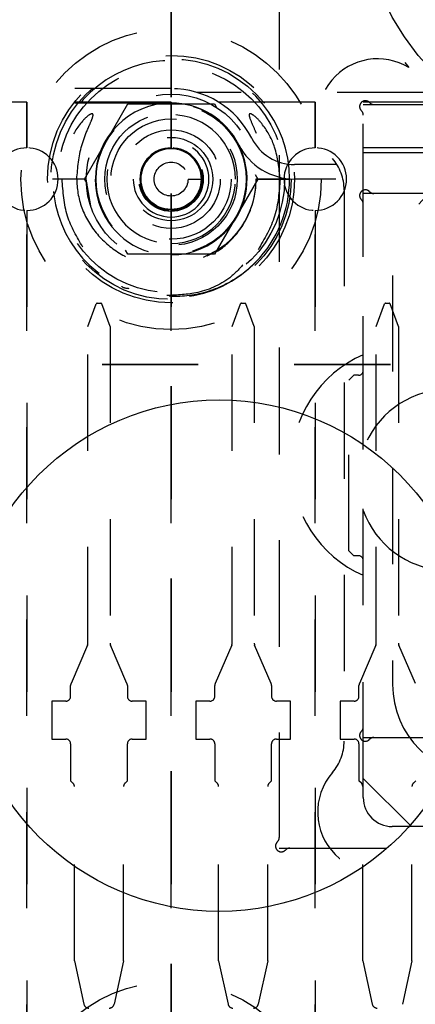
# Model space of a CAD drawing. Header units: inches. Extents: x 1880 to 2363, y -453 to -54.
# Tile 81 of 256: x 1899.22 to 1899.632, y -420.597 to -419.575. Entities that reach past the tile are written whole.
import ezdxf

# ---------------------------------------------------------------- set-up
doc = ezdxf.new("R2010")
doc.units = ezdxf.units.IN
doc.header["$LTSCALE"] = 0.5
doc.header["$MEASUREMENT"] = 0
doc.linetypes.add('HIDDEN', pattern=[0.225, 0.15, -0.075])
doc.linetypes.add('PHANTOM', pattern=[0.25, 0.125, -0.025, 0.025, -0.025, 0.025, -0.025])
doc.layers.add('SID-M-H', color=4, linetype='HIDDEN')
doc.layers.add('SID-M-S', color=105, linetype='Continuous')

msp = doc.modelspace()

# ---------------------------------------------------------------- linework, layer by layer
at = {"color": 7, "linetype": 'PHANTOM', "lineweight": 35}
for p, q in [((1899.37767, -411.55517), (1899.37767, -428.91517)), ((1899.80586, -419.93267), (1892.76167, -419.93267))]:
    msp.add_line(p, q, dxfattribs=at)
at = {"layer": 'SID-M-H'}
for p, q in [((1899.49017, -419.51517), (1899.49017, -420.43517)), ((1899.49017, -419.52612), (1899.49017, -420.42421)), ((1899.37767, -419.64617), (1898.77767, -419.64617)), ((1900.25054, -419.65017), (1899.4048, -419.65017)), ((1899.37767, -419.66117), (1898.77767, -419.66117)), ((1899.22767, -419.66017), (1899.07767, -419.66017)), ((1899.22767, -419.70767), (1899.22767, -419.66017)), ((1899.22767, -419.66017), (1899.22767, -419.70767)), ((1899.37767, -419.66017), (1899.22767, -419.66017)), ((1899.37767, -419.66017), (1899.37767, -419.70767)), ((1899.52767, -419.66017), (1899.37767, -419.66017)), ((1899.37767, -419.70767), (1899.37767, -419.66017)), ((1899.52767, -419.70767), (1899.52767, -419.66017)), ((1899.52767, -419.66017), (1899.52767, -419.70767)), ((1899.67767, -419.66017), (1899.52767, -419.66017)), ((1899.28748, -419.74017), (1899.33258, -419.66207)), ((1899.33258, -419.66207), (1899.42276, -419.66207)), ((1899.42276, -419.66207), (1899.42523, -419.66634)), ((1899.57767, -419.66267), (1900.07767, -419.66267)), ((1899.57767, -420.02099), (1899.57767, -419.66267)), ((1899.58862, -419.66267), (1900.06671, -419.66267)), ((1899.57767, -420.38267), (1899.57767, -419.67362)), ((1899.37767, -419.68899), (1899.37767, -419.68899)), ((1899.37767, -419.70867), (1899.37767, -419.70867)), ((1900.07767, -419.70767), (1899.57767, -419.70767)), ((1899.57767, -419.71267), (1900.07767, -419.71267)), ((1900.14922, -419.72507), (1899.50611, -419.72507)), ((1899.26682, -419.74017), (1899.25442, -419.74017)), ((1899.28929, -419.74017), (1899.25455, -419.74017)), ((1899.28942, -419.74017), (1899.26682, -419.74017)), ((1899.29023, -419.74493), (1899.28748, -419.74017)), ((1899.29417, -419.76784), (1899.28942, -419.74017)), ((1899.39528, -419.74017), (1899.40916, -419.74017)), ((1899.41113, -419.74017), (1899.41113, -419.74017)), ((1899.42097, -419.74017), (1899.42097, -419.74017)), ((1899.46785, -419.74017), (1899.42276, -419.81827)), ((1899.44656, -419.74017), (1899.44656, -419.74017)), ((1899.45641, -419.74017), (1899.45641, -419.74017)), ((1899.4651, -419.7354), (1899.46785, -419.74017)), ((1899.50083, -419.74017), (1899.466, -419.74017)), ((1899.46605, -419.74017), (1899.50079, -419.74017)), ((1899.50092, -419.74017), (1899.46611, -419.74017)), ((1900.14922, -419.74007), (1899.50611, -419.74007)), ((1899.55767, -419.75136), (1899.55767, -420.32397)), ((1900.02767, -419.75517), (1899.57767, -419.75517)), ((1900.04767, -419.75517), (1899.58862, -419.75517)), ((1899.22767, -420.69767), (1899.22767, -419.77267)), ((1899.22767, -419.77267), (1899.22767, -420.69767)), ((1899.37767, -419.77267), (1899.37767, -420.69767)), ((1899.37767, -420.69767), (1899.37767, -419.77267)), ((1899.52767, -420.69767), (1899.52767, -419.77267)), ((1899.52767, -419.77267), (1899.52767, -420.69767)), ((1899.33258, -419.81827), (1899.33011, -419.81399)), ((1899.42956, -419.81213), (1899.41113, -419.82143)), ((1899.42276, -419.81827), (1899.33258, -419.81827)), ((1899.60817, -419.84017), (1899.60817, -420.26517)), ((1899.37767, -419.85828), (1899.37767, -419.85828)), ((1899.29117, -419.89332), (1899.29974, -419.86977)), ((1899.30077, -419.86903), (1899.30457, -419.86903)), ((1899.31417, -419.89332), (1899.3056, -419.86977)), ((1899.44117, -419.89332), (1899.44974, -419.86977)), ((1899.45077, -419.86903), (1899.45457, -419.86903)), ((1899.46417, -419.89332), (1899.4556, -419.86977)), ((1899.59117, -419.89332), (1899.59974, -419.86977)), ((1899.60077, -419.86903), (1899.60457, -419.86903)), ((1899.61417, -419.89332), (1899.6056, -419.86977)), ((1899.29117, -420.22232), (1899.29117, -419.89332)), ((1899.31417, -419.89332), (1899.31417, -420.22232)), ((1899.44117, -420.22232), (1899.44117, -419.89332)), ((1899.46417, -419.89332), (1899.46417, -420.22232)), ((1899.59117, -420.22232), (1899.59117, -419.89332)), ((1899.61417, -419.89332), (1899.61417, -420.22232)), ((1899.56767, -419.94392), (1899.56267, -419.94892)), ((1899.57267, -419.94392), (1899.56767, -419.94392)), ((1899.56267, -420.12642), (1899.56267, -419.94892)), ((1899.57767, -420.36267), (1899.57767, -420.08435)), ((1899.56267, -420.12642), (1899.56767, -420.13142)), ((1899.57267, -420.13142), (1899.56767, -420.13142)), ((1899.29076, -420.22431), (1899.27355, -420.26409)), ((1899.33178, -420.26409), (1899.31458, -420.22431)), ((1899.44076, -420.22431), (1899.42355, -420.26409)), ((1899.48178, -420.26409), (1899.46458, -420.22431)), ((1899.59076, -420.22431), (1899.57355, -420.26409)), ((1899.63178, -420.26409), (1899.61458, -420.22431)), ((1899.27314, -420.27741), (1899.27314, -420.26607)), ((1899.33219, -420.26607), (1899.33219, -420.27741)), ((1899.42314, -420.27741), (1899.42314, -420.26607)), ((1899.48219, -420.26607), (1899.48219, -420.27741)), ((1899.57314, -420.27741), (1899.57314, -420.26607)), ((1899.26814, -420.28241), (1899.25345, -420.28241)), ((1899.25345, -420.28241), (1899.25345, -420.32178)), ((1899.35188, -420.28241), (1899.33719, -420.28241)), ((1899.35188, -420.32178), (1899.35188, -420.28241)), ((1899.41814, -420.28241), (1899.40345, -420.28241)), ((1899.40345, -420.28241), (1899.40345, -420.32178)), ((1899.50188, -420.28241), (1899.48719, -420.28241)), ((1899.50188, -420.32178), (1899.50188, -420.28241)), ((1899.55345, -420.28241), (1899.55345, -420.32178)), ((1899.56814, -420.28241), (1899.55345, -420.28241)), ((1899.25345, -420.32178), (1899.26814, -420.32178)), ((1899.33719, -420.32178), (1899.35188, -420.32178)), ((1899.40345, -420.32178), (1899.41814, -420.32178)), ((1899.48719, -420.32178), (1899.50188, -420.32178)), ((1899.55345, -420.32178), (1899.56814, -420.32178)), ((1899.57767, -420.32017), (1900.07767, -420.32017)), ((1899.58862, -420.32017), (1900.06671, -420.32017)), ((1899.27314, -420.32678), (1899.27314, -420.36509)), ((1899.33219, -420.36509), (1899.33219, -420.32678)), ((1899.42314, -420.32678), (1899.42314, -420.36509)), ((1899.48219, -420.36509), (1899.48219, -420.32678)), ((1899.57314, -420.32678), (1899.57314, -420.36509)), ((1899.27561, -420.36756), (1899.27314, -420.36509)), ((1899.33219, -420.36509), (1899.32972, -420.36756)), ((1899.42561, -420.36756), (1899.42314, -420.36509)), ((1899.48219, -420.36509), (1899.47972, -420.36756)), ((1899.57561, -420.36756), (1899.57314, -420.36509)), ((1899.62767, -420.41267), (1899.57767, -420.36267)), ((1899.63219, -420.36509), (1899.62972, -420.36756)), ((1899.27708, -420.5521), (1899.27708, -420.3711)), ((1899.32826, -420.5521), (1899.32826, -420.3711)), ((1899.42708, -420.5521), (1899.42708, -420.3711)), ((1899.47826, -420.5521), (1899.47826, -420.3711)), ((1899.57708, -420.5521), (1899.57708, -420.3711)), ((1899.62826, -420.5521), (1899.62826, -420.3711)), ((1900.06671, -420.41267), (1899.60767, -420.41267)), ((1900.07767, -420.41267), (1899.62767, -420.41267)), ((1899.49017, -420.43517), (1900.16517, -420.43517)), ((1899.50112, -420.43517), (1900.15421, -420.43517)), ((1899.27708, -420.5521), (1899.28704, -420.59738)), ((1899.32826, -420.5521), (1899.31829, -420.59738)), ((1899.42708, -420.5521), (1899.43704, -420.59738)), ((1899.47826, -420.5521), (1899.46829, -420.59738)), ((1899.57708, -420.5521), (1899.58704, -420.59738)), ((1899.62826, -420.5521), (1899.61829, -420.59738))]:
    msp.add_line(p, q, dxfattribs=at)
for centre, radius in [((1899.82767, -419.45267), 0.25), ((1899.37767, -419.74017), 0.15625), ((1899.37767, -419.74017), 0.1285), ((1899.37767, -419.74017), 0.125), ((1899.37767, -419.74017), 0.11811), ((1899.37767, -419.74017), 0.08825), ((1899.37767, -419.74017), 0.078), ((1899.37767, -419.74017), 0.0689), ((1899.37767, -419.74017), 0.0625), ((1899.37767, -419.74017), 0.05118), ((1899.37767, -419.74017), 0.04331), ((1899.37767, -419.74017), 0.03346), ((1899.37767, -419.74017), 0.0315), ((1899.37767, -419.74017), 0.01761), ((1899.37767, -420.73017), 0.15625)]:
    msp.add_circle(centre, radius, dxfattribs=at)
for centre, radius, start, end in [((1899.82767, -419.45267), 0.2655, 319.75881, 220.24119), ((1899.37767, -419.74017), 0.12325, 0, 315.72721), ((1899.59267, -419.67767), 0.0625, 58.84424, 220.92606), ((1899.37767, -419.74017), 0.094, 26.87743, 90), ((1899.37767, -419.74017), 0.079, 90, 180), ((1899.37767, -419.74017), 0.07874, 0, 270), ((1899.37767, -419.74017), 0.079, 26.87743, 90), ((1899.57979, -419.66479), 0.006, 42.59227, 227.40773), ((1899.58862, -419.65667), 0.006, 222.59227, 270), ((1899.57167, -419.67362), 0.006, 0, 47.40773), ((1899.37767, -419.74017), 0.06693, 0, 270), ((1899.37767, -419.74017), 0.03937, 270, 180), ((1899.50611, -419.67507), 0.05, 206.87743, 270), ((1899.22767, -419.74017), 0.0325, 90, 270), ((1899.22767, -419.74017), 0.0325, 270, 90), ((1899.37767, -419.74017), 0.079, 180, 26.87743), ((1899.37767, -419.74017), 0.0325, 90, 270), ((1899.37767, -419.74017), 0.0315, 90, 180), ((1899.37767, -419.74017), 0.0325, 270, 90), ((1899.37767, -419.74017), 0.0315, 270, 90), ((1899.50611, -419.67507), 0.065, 206.87743, 270), ((1899.52767, -419.74017), 0.0325, 90, 270), ((1899.52767, -419.74017), 0.0325, 270, 90), ((1899.50767, -419.75136), 0.05, 0, 40.92606), ((1899.72317, -419.84017), 0.115, 90, 180), ((1899.37767, -419.74017), 0.03937, 180, 270), ((1899.37767, -419.74017), 0.0315, 180, 270), ((1899.37767, -419.74017), 0.07874, 270, 0), ((1899.37767, -419.74017), 0.06693, 270, 0), ((1899.37767, -419.74017), 0.12325, 315.72721, 0), ((1899.57979, -419.75729), 0.006, 42.59227, 227.40773), ((1899.58862, -419.74917), 0.006, 222.59227, 270), ((1899.57167, -419.76612), 0.006, 0, 47.40773), ((1899.30317, -419.87341), 0.005, 118.69771, 133.30625), ((1899.30217, -419.87341), 0.005, 46.69375, 61.30229), ((1899.45317, -419.87341), 0.005, 118.69771, 133.30625), ((1899.45217, -419.87341), 0.005, 46.69375, 61.30229), ((1899.60317, -419.87341), 0.005, 118.69771, 133.30625), ((1899.60217, -419.87341), 0.005, 46.69375, 61.30229), ((1899.62767, -420.03717), 0.125, 113.57818, 246.42182), ((1899.57267, -419.93892), 0.005, 270, 0), ((1899.66617, -420.05267), 0.094, 93.04909, 160.3032), ((1899.66617, -420.05267), 0.094, 199.6968, 266.95091), ((1899.57267, -420.13642), 0.005, 0, 90), ((1899.28617, -420.22232), 0.005, 336.61152, 0), ((1899.31917, -420.22232), 0.005, 180, 203.38848), ((1899.43617, -420.22232), 0.005, 336.61152, 0), ((1899.46917, -420.22232), 0.005, 180, 203.38848), ((1899.58617, -420.22232), 0.005, 336.61152, 0), ((1899.61917, -420.22232), 0.005, 180, 203.38848), ((1899.27814, -420.26607), 0.005, 156.61152, 180), ((1899.32719, -420.26607), 0.005, 0, 23.38848), ((1899.42814, -420.26607), 0.005, 156.61152, 180), ((1899.47719, -420.26607), 0.005, 0, 23.38848), ((1899.57814, -420.26607), 0.005, 156.61152, 180), ((1899.70317, -420.26517), 0.095, 180, 270), ((1899.26814, -420.27741), 0.005, 270, 0), ((1899.33719, -420.27741), 0.005, 180, 270), ((1899.41814, -420.27741), 0.005, 270, 0), ((1899.48719, -420.27741), 0.005, 180, 270), ((1899.56814, -420.27741), 0.005, 270, 0), ((1899.57979, -420.31805), 0.006, 132.59227, 317.40773), ((1899.57167, -420.30921), 0.006, 312.59227, 0), ((1899.26814, -420.32678), 0.005, 0, 90), ((1899.33719, -420.32678), 0.005, 90, 180), ((1899.41814, -420.32678), 0.005, 0, 90), ((1899.48719, -420.32678), 0.005, 90, 180), ((1899.50767, -420.32397), 0.05, 319.07394, 0), ((1899.56814, -420.32678), 0.005, 0, 90), ((1899.58862, -420.32617), 0.006, 90, 137.40773), ((1899.59267, -420.39767), 0.0625, 139.07394, 310.92606), ((1899.27208, -420.3711), 0.005, 0, 45), ((1899.33326, -420.3711), 0.005, 135, 180), ((1899.42208, -420.3711), 0.005, 0, 45), ((1899.48326, -420.3711), 0.005, 135, 180), ((1899.57208, -420.3711), 0.005, 0, 45), ((1899.63326, -420.3711), 0.005, 135, 180), ((1899.60767, -420.38267), 0.03, 180, 270), ((1899.48417, -420.42421), 0.006, 312.59227, 0), ((1899.49229, -420.43305), 0.006, 132.59227, 317.40773), ((1899.50112, -420.44117), 0.006, 90, 137.40773), ((1899.29192, -420.59631), 0.005, 192.40742, 270), ((1899.31341, -420.59631), 0.005, 270, 347.59258), ((1899.44192, -420.59631), 0.005, 192.40742, 270), ((1899.46341, -420.59631), 0.005, 270, 347.59258), ((1899.59192, -420.59631), 0.005, 192.40742, 270)]:
    msp.add_arc(centre, radius, start, end, dxfattribs=at)
for points, knots in [([(1899.27954, -419.74017), (1899.28055, -419.72833), (1899.28205, -419.71063), (1899.2895, -419.69139), (1899.29361, -419.68212), (1899.29556, -419.67746), (1899.29632, -419.67505), (1899.2965, -419.6738), (1899.29645, -419.67313), (1899.29631, -419.67274), (1899.29607, -419.67248), (1899.29578, -419.67234), (1899.29531, -419.67228), (1899.29413, -419.67253), (1899.2904, -419.6747), (1899.28143, -419.68367), (1899.26971, -419.70341), (1899.2646, -419.72491), (1899.26433, -419.73797), (1899.26429, -419.74017)], [0, 0, 0, 0, 0.23796142, 0.35586481, 0.41395627, 0.44300957, 0.45767228, 0.46502019, 0.46814497, 0.47130467, 0.47318958, 0.47507535, 0.47774085, 0.48267955, 0.49891534, 0.56383282, 0.73653813, 0.95560216, 1, 1, 1, 1]), ([(1899.49104, -419.74017), (1899.48998, -419.72892), (1899.48807, -419.70878), (1899.47615, -419.68678), (1899.46657, -419.676), (1899.46176, -419.67277), (1899.46035, -419.67234), (1899.45986, -419.67229), (1899.45946, -419.67237), (1899.45919, -419.67253), (1899.45899, -419.67281), (1899.45884, -419.6733), (1899.45888, -419.67479), (1899.4607, -419.68007), (1899.46656, -419.69261), (1899.47401, -419.71344), (1899.47519, -419.73115), (1899.47579, -419.74017)], [0, 0, 0, 0, 0.2257023, 0.4042496, 0.4931466, 0.5153527, 0.5191338, 0.5229358, 0.5250771, 0.5272378, 0.5291333, 0.5319246, 0.5373757, 0.5588102, 0.6434775, 0.8183439, 1, 1, 1, 1]), ([(1899.28588, -419.81084), (1899.27973, -419.80035), (1899.26695, -419.77855), (1899.2652, -419.75328), (1899.26429, -419.74017)], [0, 0, 0, 0, 0.4811833, 1, 1, 1, 1]), ([(1899.27954, -419.74017), (1899.27964, -419.74314), (1899.28008, -419.7565), (1899.28731, -419.78013), (1899.30663, -419.80611), (1899.33378, -419.82426), (1899.36511, -419.83239), (1899.39687, -419.82988), (1899.4256, -419.81738), (1899.44841, -419.79648), (1899.46005, -419.77488), (1899.46389, -419.76045), (1899.46505, -419.75405), (1899.46547, -419.75101), (1899.46577, -419.74802), (1899.46594, -419.74579), (1899.46608, -419.74301), (1899.4661, -419.74113), (1899.46611, -419.74017)], [0, 0, 0, 0, 0.03098211, 0.13909616, 0.2504876, 0.36232093, 0.47307836, 0.5820155, 0.68890031, 0.79398709, 0.89894063, 0.9391461, 0.94917767, 0.96667595, 0.97104888, 0.98044093, 0.98998471, 1, 1, 1, 1]), ([(1899.49104, -419.74017), (1899.4901, -419.75327), (1899.48819, -419.77955), (1899.4748, -419.80224), (1899.46809, -419.81362)], [0, 0, 0, 0, 0.4982217, 1, 1, 1, 1]), ([(1899.37767, -419.77954), (1899.37767, -419.77842), (1899.37767, -419.7761), (1899.37767, -419.77346), (1899.37767, -419.77192), (1899.37767, -419.77175), (1899.37767, -419.77166)], [0, 0, 0, 0, 0.2702613, 0.5624294, 0.7897364, 1, 1, 1, 1]), ([(1899.46592, -419.82621), (1899.4647, -419.82742), (1899.45384, -419.83826), (1899.42931, -419.85437), (1899.38945, -419.86433), (1899.34995, -419.85954), (1899.32155, -419.84852), (1899.31052, -419.83692), (1899.30848, -419.83478)], [0, 0, 0, 0, 0.0296945, 0.2651226, 0.4965645, 0.7242061, 0.9489615, 1, 1, 1, 1]), ([(1899.45235, -419.8293), (1899.44858, -419.83338), (1899.43595, -419.84703), (1899.4078, -419.85958), (1899.38402, -419.86066), (1899.37324, -419.86115)], [0, 0, 0, 0, 0.1888255, 0.6321303, 1, 1, 1, 1]), ([(1899.3339, -419.854), (1899.33152, -419.85377), (1899.32882, -419.85351), (1899.32666, -419.85202), (1899.32641, -419.85184)], [0, 0, 0, 0, 0.88399939, 1, 1, 1, 1])]:
    msp.add_open_spline(points, degree=3, knots=knots, dxfattribs=at)
at = {"layer": 'SID-M-S'}
msp.add_circle((1899.42767, -420.23517), 0.26565, dxfattribs=at)

doc.saveas('drawing.dxf')
